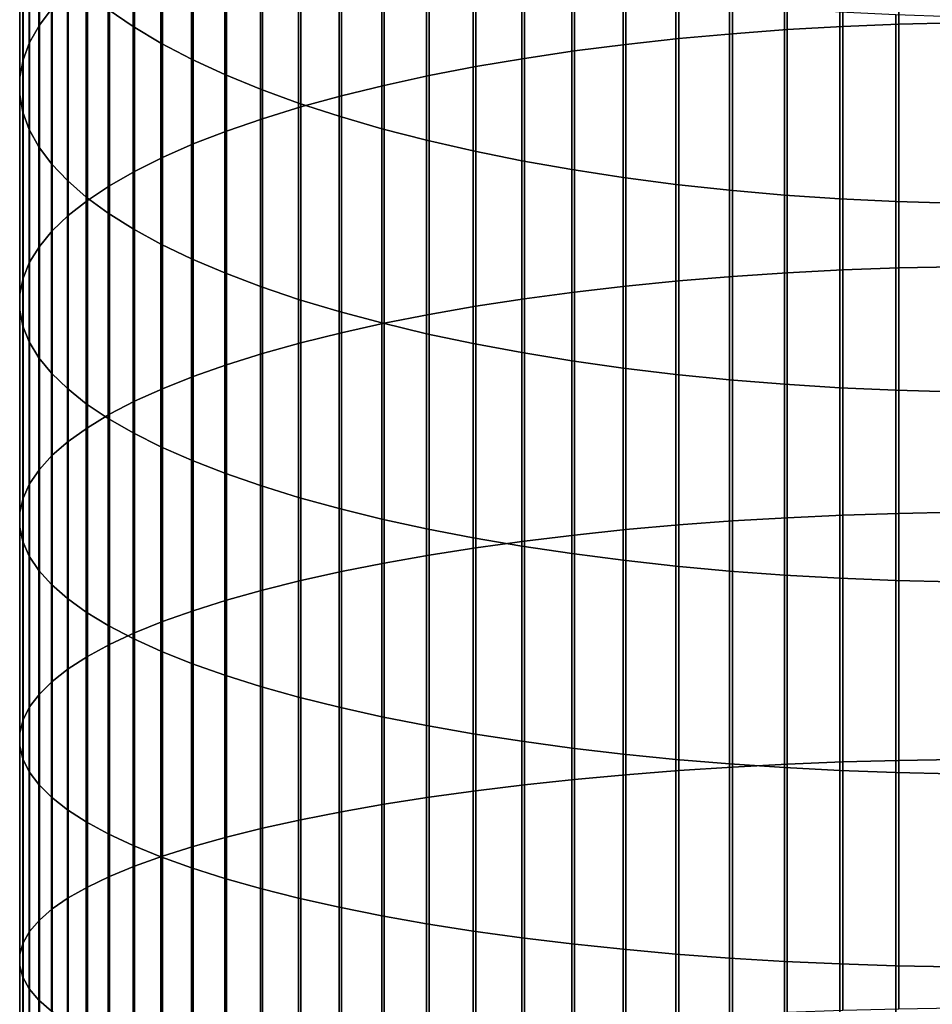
# Model space of a CAD drawing. Header units: metres. Extents: x -28 to 70, y -212 to 27.
# Tile 39 of 220: x -12 to -1, y -80 to -68. Entities that reach past the tile are written whole.
import ezdxf

# ---------------------------------------------------------------- set-up
doc = ezdxf.new("R2010")
doc.units = ezdxf.units.M
doc.layers.add('solid_10_261_012_XXX', color=7, linetype='CONTINUOUS')

msp = doc.modelspace()

# ---------------------------------------------------------------- linework, layer by layer
at = {"layer": 'solid_10_261_012_XXX'}
for points in [[(-1.326928, -65.428383, 383.7005), (-1.326928, -68.347588, 384.605103), (-0.64609, -68.331627, 384.659241), (-0.64609, -65.41095, 383.75415)], [(-11.707903, -65.710594, 373.781128), (-11.707903, -68.358757, 374.681732), (-11.552008, -68.153214, 375.314331), (-11.552008, -65.487854, 374.407867)], [(-3.334599, -65.552231, 383.319336), (-3.334599, -68.460983, 384.220703), (-2.673383, -68.412376, 384.385498), (-2.673383, -65.499138, 383.482727)], [(-2.673383, -65.499138, 383.482727), (-2.673383, -68.412376, 384.385498), (-2.00343, -68.374535, 384.513763), (-2.00343, -65.457809, 383.609924)], [(-2.00343, -65.457809, 383.609924), (-2.00343, -68.374535, 384.513763), (-1.326928, -68.347588, 384.605103), (-1.326928, -65.428383, 383.7005)], [(-4.62221, -65.69297, 382.886169), (-4.62221, -68.589836, 383.783875), (-3.984917, -68.520203, 384.019958), (-3.984917, -65.616913, 383.12027)], [(-3.984917, -65.616913, 383.12027), (-3.984917, -68.520203, 384.019958), (-3.334599, -68.460983, 384.220703), (-3.334599, -65.552231, 383.319336)], [(-11.825533, -65.935959, 373.147034), (-11.825533, -68.566711, 374.041718), (-11.707903, -68.358757, 374.681732), (-11.707903, -65.710594, 373.781128)], [(-10.574701, -65.957199, 365.384644), (-10.574701, -68.375916, 366.281647), (-10.875484, -68.170502, 366.859619), (-10.875484, -65.736076, 365.956787)], [(-5.244397, -65.780159, 382.617828), (-5.244397, -68.669662, 383.513245), (-4.62221, -68.589836, 383.783875), (-4.62221, -65.69297, 382.886169)], [(-6.435371, -65.986748, 381.982025), (-6.435371, -68.85881, 382.872009), (-5.849443, -68.759422, 383.208954), (-5.849443, -65.878197, 382.316132)], [(-5.849443, -65.878197, 382.316132), (-5.849443, -68.759422, 383.208954), (-5.244397, -68.669662, 383.513245), (-5.244397, -65.780159, 382.617828)], [(-11.904513, -66.163208, 372.507599), (-11.904513, -68.776413, 373.396332), (-11.825533, -68.566711, 374.041718), (-11.825533, -65.935959, 373.147034)], [(-10.239358, -66.171761, 364.829468), (-10.239358, -68.575233, 365.720825), (-10.574701, -68.375916, 366.281647), (-10.574701, -65.957199, 365.384644)], [(-7.000267, -66.105476, 381.616608), (-7.000267, -68.967514, 382.50351), (-6.435371, -68.85881, 382.872009), (-6.435371, -65.986748, 381.982025)], [(-7.542284, -66.233986, 381.2211), (-7.542284, -69.085167, 382.104645), (-7.000267, -68.967514, 382.50351), (-7.000267, -66.105476, 381.616608)], [(-11.944586, -66.391594, 371.86499), (-11.944586, -68.98716, 372.747711), (-11.904513, -68.776413, 373.396332), (-11.904513, -66.163208, 372.507599)], [(-9.870549, -66.379074, 364.29306), (-9.870549, -68.767815, 365.178955), (-10.239358, -68.575233, 365.720825), (-10.239358, -66.171761, 364.829468)], [(-8.059649, -66.371857, 380.796783), (-8.059649, -69.211395, 381.676697), (-7.542284, -69.085167, 382.104645), (-7.542284, -66.233986, 381.2211)], [(-11.945621, -66.620377, 371.221252), (-11.945621, -69.198273, 372.097992), (-11.944586, -68.98716, 372.747711), (-11.944586, -66.391594, 371.86499)], [(-9.469481, -66.578445, 363.777191), (-9.469481, -68.953018, 364.657837), (-9.870549, -68.767815, 365.178955), (-9.870549, -66.379074, 364.29306)], [(-8.550674, -66.518639, 380.345032), (-8.550674, -69.345787, 381.22113), (-8.059649, -69.211395, 381.676697), (-8.059649, -66.371857, 380.796783)], [(-9.037462, -66.769226, 363.283539), (-9.037462, -69.130249, 364.159149), (-9.469481, -68.953018, 364.657837), (-9.469481, -66.578445, 363.777191)], [(-9.013752, -66.673851, 379.86734), (-9.013752, -69.487892, 380.73938), (-8.550674, -69.345787, 381.22113), (-8.550674, -66.518639, 380.345032)], [(-11.907613, -66.848801, 370.578552), (-11.907613, -69.40905, 371.449249), (-11.945621, -69.198273, 372.097992), (-11.945621, -66.620377, 371.221252)], [(-9.447371, -66.83699, 379.365265), (-9.447371, -69.637253, 380.233032), (-9.013752, -69.487892, 380.73938), (-9.013752, -66.673851, 379.86734)], [(-9.850112, -67.007515, 378.840424), (-9.850112, -69.793381, 379.703735), (-9.447371, -69.637253, 380.233032), (-9.447371, -66.83699, 379.365265)], [(-8.575907, -66.950798, 362.813721), (-8.575907, -69.29892, 363.68457), (-9.037462, -69.130249, 364.159149), (-9.037462, -66.769226, 363.283539)], [(-11.830687, -67.076126, 369.938904), (-11.830687, -69.61882, 370.80365), (-11.907613, -69.40905, 371.449249), (-11.907613, -66.848801, 370.578552)], [(-8.086323, -67.122566, 362.369293), (-8.086323, -69.458481, 363.235596), (-8.575907, -69.29892, 363.68457), (-8.575907, -66.950798, 362.813721)], [(-11.715095, -67.301605, 369.304474), (-11.715095, -69.826889, 370.163269), (-11.830687, -69.61882, 370.80365), (-11.830687, -67.076126, 369.938904)], [(-10.22066, -67.184875, 378.294586), (-10.22066, -69.955765, 379.153229), (-9.850112, -69.793381, 379.703735), (-9.850112, -67.007515, 378.840424)], [(-10.557803, -67.368484, 377.729462), (-10.557803, -70.123871, 378.583313), (-10.22066, -69.955765, 379.153229), (-10.22066, -67.184875, 378.294586)], [(-7.57031, -67.283966, 361.951691), (-7.57031, -69.608414, 362.813721), (-8.086323, -69.458481, 363.235596), (-8.086323, -67.122566, 362.369293)], [(-11.561213, -67.524506, 368.677277), (-11.561213, -70.032578, 369.530243), (-11.715095, -69.826889, 370.163269), (-11.715095, -67.301605, 369.304474)], [(-7.029555, -67.434471, 361.562256), (-7.029555, -69.74823, 362.420319), (-7.57031, -69.608414, 362.813721), (-7.57031, -67.283966, 361.951691)], [(-10.860441, -67.557755, 377.146973), (-10.860441, -70.297157, 377.99585), (-10.557803, -70.123871, 378.583313), (-10.557803, -67.368484, 377.729462)], [(-11.369547, -67.744102, 368.059418), (-11.369547, -70.235214, 368.906616), (-11.561213, -70.032578, 369.530243), (-11.561213, -67.524506, 368.677277)], [(-6.465825, -67.573593, 361.202271), (-6.465825, -69.877464, 362.056702), (-7.029555, -69.74823, 362.420319), (-7.029555, -67.434471, 361.562256)], [(-11.127584, -67.75206, 376.54895), (-11.127584, -70.475052, 377.392792), (-10.860441, -70.297157, 377.99585), (-10.860441, -67.557755, 377.146973)], [(-5.880963, -67.700874, 360.872955), (-5.880963, -69.995697, 361.723999), (-6.465825, -69.877464, 362.056702), (-6.465825, -67.573593, 361.202271)], [(-11.14072, -67.959663, 367.45285), (-11.14072, -70.434128, 368.294403), (-11.369547, -70.235214, 368.906616), (-11.369547, -67.744102, 368.059418)], [(-11.358356, -67.95076, 375.937408), (-11.358356, -70.656982, 376.776031), (-11.127584, -70.475052, 377.392792), (-11.127584, -67.75206, 376.54895)], [(-5.27688, -67.815895, 360.575317), (-5.27688, -70.102554, 361.42337), (-5.880963, -69.995697, 361.723999), (-5.880963, -67.700874, 360.872955)], [(-4.65555, -67.918282, 360.310394), (-4.65555, -70.19767, 361.155731), (-5.27688, -70.102554, 361.42337), (-5.27688, -67.815895, 360.575317)], [(-11.552008, -68.153214, 375.314331), (-11.552008, -70.842339, 376.147644), (-11.358356, -70.656982, 376.776031), (-11.358356, -67.95076, 375.937408)], [(-10.875484, -68.170502, 366.859619), (-10.875484, -70.628677, 367.695618), (-11.14072, -70.434128, 368.294403), (-11.14072, -67.959663, 367.45285)], [(-4.019004, -68.007706, 360.07901), (-4.019004, -70.280739, 360.921997), (-4.65555, -70.19767, 361.155731), (-4.65555, -67.918282, 360.310394)], [(-3.369324, -68.08387, 359.881927), (-3.369324, -70.351494, 360.7229), (-4.019004, -70.280739, 360.921997), (-4.019004, -68.007706, 360.07901)], [(-2.708631, -68.14653, 359.719818), (-2.708631, -70.409698, 360.559143), (-3.369324, -70.351494, 360.7229), (-3.369324, -68.08387, 359.881927)], [(-2.039085, -68.195473, 359.59317), (-2.039085, -70.455162, 360.431213), (-2.708631, -70.409698, 360.559143), (-2.708631, -68.14653, 359.719818)], [(-11.707903, -68.358757, 374.681732), (-11.707903, -71.030525, 375.509674), (-11.552008, -70.842339, 376.147644), (-11.552008, -68.153214, 375.314331)], [(-10.574701, -68.375916, 366.281647), (-10.574701, -70.81823, 367.112244), (-10.875484, -70.628677, 367.695618), (-10.875484, -68.170502, 366.859619)], [(-1.362875, -68.230545, 359.502441), (-1.362875, -70.48774, 360.339539), (-2.039085, -70.455162, 360.431213), (-2.039085, -68.195473, 359.59317)], [(-0.682211, -68.251625, 359.447876), (-0.682211, -70.507324, 360.284424), (-1.362875, -70.48774, 360.339539), (-1.362875, -68.230545, 359.502441)], [(-11.825533, -68.566711, 374.041718), (-11.825533, -71.220924, 374.864197), (-11.707903, -71.030525, 375.509674), (-11.707903, -68.358757, 374.681732)], [(-10.239358, -68.575233, 365.720825), (-10.239358, -71.002159, 366.546173), (-10.574701, -70.81823, 367.112244), (-10.574701, -68.375916, 366.281647)], [(-2.673383, -68.412376, 384.385498), (-2.673383, -71.349182, 385.208344), (-2.00343, -71.314857, 385.337616), (-2.00343, -68.374535, 384.513763)], [(-2.00343, -68.374535, 384.513763), (-2.00343, -71.314857, 385.337616), (-1.326928, -71.290421, 385.429657), (-1.326928, -68.347588, 384.605103)], [(-1.326928, -68.347588, 384.605103), (-1.326928, -71.290421, 385.429657), (-0.64609, -71.27594, 385.484192), (-0.64609, -68.331627, 384.659241)], [(-3.984917, -68.520203, 384.019958), (-3.984917, -71.446983, 384.839996), (-3.334599, -71.393265, 385.042297), (-3.334599, -68.460983, 384.220703)], [(-3.334599, -68.460983, 384.220703), (-3.334599, -71.393265, 385.042297), (-2.673383, -71.349182, 385.208344), (-2.673383, -68.412376, 384.385498)], [(-11.904513, -68.776413, 373.396332), (-11.904513, -71.41291, 374.213348), (-11.825533, -71.220924, 374.864197), (-11.825533, -68.566711, 374.041718)], [(-9.870549, -68.767815, 365.178955), (-9.870549, -71.179863, 365.999268), (-10.239358, -71.002159, 366.546173), (-10.239358, -68.575233, 365.720825)], [(-5.244397, -68.669662, 383.513245), (-5.244397, -71.58255, 384.329407), (-4.62221, -71.510139, 384.602112), (-4.62221, -68.589836, 383.783875)], [(-4.62221, -68.589836, 383.783875), (-4.62221, -71.510139, 384.602112), (-3.984917, -71.446983, 384.839996), (-3.984917, -68.520203, 384.019958)], [(-5.849443, -68.759422, 383.208954), (-5.849443, -71.663956, 384.022797), (-5.244397, -71.58255, 384.329407), (-5.244397, -68.669662, 383.513245)], [(-11.944586, -68.98716, 372.747711), (-11.944586, -71.605865, 373.559204), (-11.904513, -71.41291, 374.213348), (-11.904513, -68.776413, 373.396332)], [(-9.469481, -68.953018, 364.657837), (-9.469481, -71.350769, 365.473267), (-9.870549, -71.179863, 365.999268), (-9.870549, -68.767815, 365.178955)], [(-7.000267, -68.967514, 382.50351), (-7.000267, -71.852707, 383.31189), (-6.435371, -71.754105, 383.683258), (-6.435371, -68.85881, 382.872009)], [(-6.435371, -68.85881, 382.872009), (-6.435371, -71.754105, 383.683258), (-5.849443, -71.663956, 384.022797), (-5.849443, -68.759422, 383.208954)], [(-9.037462, -69.130249, 364.159149), (-9.037462, -71.514305, 364.96994), (-9.469481, -71.350769, 365.473267), (-9.469481, -68.953018, 364.657837)], [(-7.542284, -69.085167, 382.104645), (-7.542284, -71.959419, 382.909973), (-7.000267, -71.852707, 383.31189), (-7.000267, -68.967514, 382.50351)], [(-11.945621, -69.198273, 372.097992), (-11.945621, -71.799149, 372.903961), (-11.944586, -71.605865, 373.559204), (-11.944586, -68.98716, 372.747711)], [(-8.059649, -69.211395, 381.676697), (-8.059649, -72.073914, 382.47876), (-7.542284, -71.959419, 382.909973), (-7.542284, -69.085167, 382.104645)], [(-11.907613, -69.40905, 371.449249), (-11.907613, -71.992134, 372.249695), (-11.945621, -71.799149, 372.903961), (-11.945621, -69.198273, 372.097992)], [(-8.575907, -69.29892, 363.68457), (-8.575907, -71.669952, 364.490936), (-9.037462, -71.514305, 364.96994), (-9.037462, -69.130249, 364.159149)], [(-8.550674, -69.345787, 381.22113), (-8.550674, -72.195808, 382.019653), (-8.059649, -72.073914, 382.47876), (-8.059649, -69.211395, 381.676697)], [(-8.086323, -69.458481, 363.235596), (-8.086323, -71.817192, 364.037781), (-8.575907, -71.669952, 364.490936), (-8.575907, -69.29892, 363.68457)], [(-11.830687, -69.61882, 370.80365), (-11.830687, -72.184189, 371.598602), (-11.907613, -71.992134, 372.249695), (-11.907613, -69.40905, 371.449249)], [(-9.013752, -69.487892, 380.73938), (-9.013752, -72.324699, 381.53421), (-8.550674, -72.195808, 382.019653), (-8.550674, -69.345787, 381.22113)], [(-9.447371, -69.637253, 380.233032), (-9.447371, -72.460175, 381.023956), (-9.013752, -72.324699, 381.53421), (-9.013752, -69.487892, 380.73938)], [(-7.57031, -69.608414, 362.813721), (-7.57031, -71.955544, 363.611969), (-8.086323, -71.817192, 364.037781), (-8.086323, -69.458481, 363.235596)], [(-11.715095, -69.826889, 370.163269), (-11.715095, -72.374687, 370.95282), (-11.830687, -72.184189, 371.598602), (-11.830687, -69.61882, 370.80365)], [(-9.850112, -69.793381, 379.703735), (-9.850112, -72.601791, 380.490601), (-9.447371, -72.460175, 381.023956), (-9.447371, -69.637253, 380.233032)], [(-7.029555, -69.74823, 362.420319), (-7.029555, -72.084557, 363.214874), (-7.57031, -71.955544, 363.611969), (-7.57031, -69.608414, 362.813721)], [(-10.22066, -69.955765, 379.153229), (-10.22066, -72.749077, 379.935883), (-9.850112, -72.601791, 380.490601), (-9.850112, -69.793381, 379.703735)], [(-6.465825, -69.877464, 362.056702), (-6.465825, -72.203812, 362.84787), (-7.029555, -72.084557, 363.214874), (-7.029555, -69.74823, 362.420319)], [(-11.561213, -70.032578, 369.530243), (-11.561213, -72.563011, 370.314392), (-11.715095, -72.374687, 370.95282), (-11.715095, -69.826889, 370.163269)], [(-5.880963, -69.995697, 361.723999), (-5.880963, -72.31292, 362.512054), (-6.465825, -72.203812, 362.84787), (-6.465825, -69.877464, 362.056702)], [(-11.369547, -70.235214, 368.906616), (-11.369547, -72.748535, 369.685455), (-11.561213, -72.563011, 370.314392), (-11.561213, -70.032578, 369.530243)], [(-10.557803, -70.123871, 378.583313), (-10.557803, -72.901558, 379.361603), (-10.22066, -72.749077, 379.935883), (-10.22066, -69.955765, 379.153229)], [(-5.27688, -70.102554, 361.42337), (-5.27688, -72.411522, 362.208618), (-5.880963, -72.31292, 362.512054), (-5.880963, -69.995697, 361.723999)], [(-10.860441, -70.297157, 377.99585), (-10.860441, -73.058731, 378.769623), (-10.557803, -72.901558, 379.361603), (-10.557803, -70.123871, 378.583313)], [(-4.65555, -70.19767, 361.155731), (-4.65555, -72.49929, 361.938477), (-5.27688, -72.411522, 362.208618), (-5.27688, -70.102554, 361.42337)], [(-11.14072, -70.434128, 368.294403), (-11.14072, -72.930656, 369.068024), (-11.369547, -72.748535, 369.685455), (-11.369547, -70.235214, 368.906616)], [(-4.019004, -70.280739, 360.921997), (-4.019004, -72.575943, 361.702576), (-4.65555, -72.49929, 361.938477), (-4.65555, -70.19767, 361.155731)], [(-3.369324, -70.351494, 360.7229), (-3.369324, -72.641235, 361.501617), (-4.019004, -72.575943, 361.702576), (-4.019004, -70.280739, 360.921997)], [(-11.127584, -70.475052, 377.392792), (-11.127584, -73.220085, 378.161896), (-10.860441, -73.058731, 378.769623), (-10.860441, -70.297157, 377.99585)], [(-2.708631, -70.409698, 360.559143), (-2.708631, -72.694946, 361.336334), (-3.369324, -72.641235, 361.501617), (-3.369324, -70.351494, 360.7229)], [(-11.358356, -70.656982, 376.776031), (-11.358356, -73.385094, 377.540405), (-11.127584, -73.220085, 378.161896), (-11.127584, -70.475052, 377.392792)], [(-10.875484, -70.628677, 367.695618), (-10.875484, -73.10878, 368.464172), (-11.14072, -72.930656, 369.068024), (-11.14072, -70.434128, 368.294403)], [(-2.039085, -70.455162, 360.431213), (-2.039085, -72.7369, 361.207214), (-2.708631, -72.694946, 361.336334), (-2.708631, -70.409698, 360.559143)], [(-1.362875, -70.48774, 360.339539), (-1.362875, -72.76696, 361.114685), (-2.039085, -72.7369, 361.207214), (-2.039085, -70.455162, 360.431213)], [(-0.682211, -70.507324, 360.284424), (-0.682211, -72.785034, 361.059052), (-1.362875, -72.76696, 361.114685), (-1.362875, -70.48774, 360.339539)], [(-10.574701, -70.81823, 367.112244), (-10.574701, -73.282318, 367.875854), (-10.875484, -73.10878, 368.464172), (-10.875484, -70.628677, 367.695618)], [(-11.552008, -70.842339, 376.147644), (-11.552008, -73.553223, 376.907196), (-11.358356, -73.385094, 377.540405), (-11.358356, -70.656982, 376.776031)], [(-11.707903, -71.030525, 375.509674), (-11.707903, -73.723907, 376.264343), (-11.552008, -73.553223, 376.907196), (-11.552008, -70.842339, 376.147644)], [(-10.239358, -71.002159, 366.546173), (-10.239358, -73.450722, 367.304962), (-10.574701, -73.282318, 367.875854), (-10.574701, -70.81823, 367.112244)], [(-11.825533, -71.220924, 374.864197), (-11.825533, -73.896606, 375.613892), (-11.707903, -73.723907, 376.264343), (-11.707903, -71.030525, 375.509674)], [(-9.870549, -71.179863, 365.999268), (-9.870549, -73.613419, 366.753387), (-10.239358, -73.450722, 367.304962), (-10.239358, -71.002159, 366.546173)], [(-11.904513, -71.41291, 374.213348), (-11.904513, -74.070747, 374.958038), (-11.825533, -73.896606, 375.613892), (-11.825533, -71.220924, 374.864197)], [(-9.469481, -71.350769, 365.473267), (-9.469481, -73.76989, 366.222931), (-9.870549, -73.613419, 366.753387), (-9.870549, -71.179863, 365.999268)], [(-9.037462, -71.514305, 364.96994), (-9.037462, -73.919624, 365.715332), (-9.469481, -73.76989, 366.222931), (-9.469481, -71.350769, 365.473267)], [(-3.334599, -71.393265, 385.042297), (-3.334599, -74.346901, 385.783478), (-2.673383, -74.307365, 385.950684), (-2.673383, -71.349182, 385.208344)], [(-2.673383, -71.349182, 385.208344), (-2.673383, -74.307365, 385.950684), (-2.00343, -74.276588, 386.080811), (-2.00343, -71.314857, 385.337616)], [(-2.00343, -71.314857, 385.337616), (-2.00343, -74.276588, 386.080811), (-1.326928, -74.254669, 386.173492), (-1.326928, -71.290421, 385.429657)], [(-1.326928, -71.290421, 385.429657), (-1.326928, -74.254669, 386.173492), (-0.64609, -74.241684, 386.228424), (-0.64609, -71.27594, 385.484192)], [(-11.944586, -71.605865, 373.559204), (-11.944586, -74.245758, 374.298889), (-11.904513, -74.070747, 374.958038), (-11.904513, -71.41291, 374.213348)], [(-4.62221, -71.510139, 384.602112), (-4.62221, -74.451706, 385.340271), (-3.984917, -74.395065, 385.579773), (-3.984917, -71.446983, 384.839996)], [(-3.984917, -71.446983, 384.839996), (-3.984917, -74.395065, 385.579773), (-3.334599, -74.346901, 385.783478), (-3.334599, -71.393265, 385.042297)], [(-8.575907, -71.669952, 364.490936), (-8.575907, -74.062126, 365.232208), (-9.037462, -73.919624, 365.715332), (-9.037462, -71.514305, 364.96994)], [(-5.849443, -71.663956, 384.022797), (-5.849443, -74.589645, 384.756958), (-5.244397, -74.51664, 385.065674), (-5.244397, -71.58255, 384.329407)], [(-5.244397, -71.58255, 384.329407), (-5.244397, -74.51664, 385.065674), (-4.62221, -74.451706, 385.340271), (-4.62221, -71.510139, 384.602112)], [(-11.945621, -71.799149, 372.903961), (-11.945621, -74.421074, 373.63858), (-11.944586, -74.245758, 374.298889), (-11.944586, -71.605865, 373.559204)], [(-8.086323, -71.817192, 364.037781), (-8.086323, -74.19693, 364.775208), (-8.575907, -74.062126, 365.232208), (-8.575907, -71.669952, 364.490936)], [(-6.435371, -71.754105, 383.683258), (-6.435371, -74.670486, 384.41507), (-5.849443, -74.589645, 384.756958), (-5.849443, -71.663956, 384.022797)], [(-11.907613, -71.992134, 372.249695), (-11.907613, -74.596115, 372.979309), (-11.945621, -74.421074, 373.63858), (-11.945621, -71.799149, 372.903961)], [(-7.57031, -71.955544, 363.611969), (-7.57031, -74.323601, 364.345795), (-8.086323, -74.19693, 364.775208), (-8.086323, -71.817192, 364.037781)], [(-7.000267, -71.852707, 383.31189), (-7.000267, -74.758904, 384.041199), (-6.435371, -74.670486, 384.41507), (-6.435371, -71.754105, 383.683258)], [(-7.542284, -71.959419, 382.909973), (-7.542284, -74.854599, 383.636475), (-7.000267, -74.758904, 384.041199), (-7.000267, -71.852707, 383.31189)], [(-11.830687, -72.184189, 371.598602), (-11.830687, -74.770317, 372.323212), (-11.907613, -74.596115, 372.979309), (-11.907613, -71.992134, 372.249695)], [(-8.059649, -72.073914, 382.47876), (-8.059649, -74.957268, 383.202301), (-7.542284, -74.854599, 383.636475), (-7.542284, -71.959419, 382.909973)], [(-7.029555, -72.084557, 363.214874), (-7.029555, -74.441727, 363.945343), (-7.57031, -74.323601, 364.345795), (-7.57031, -71.955544, 363.611969)], [(-11.715095, -72.374687, 370.95282), (-11.715095, -74.943108, 371.672455), (-11.830687, -74.770317, 372.323212), (-11.830687, -72.184189, 371.598602)], [(-8.550674, -72.195808, 382.019653), (-8.550674, -75.066582, 382.740051), (-8.059649, -74.957268, 383.202301), (-8.059649, -72.073914, 382.47876)], [(-6.465825, -72.203812, 362.84787), (-6.465825, -74.550911, 363.575195), (-7.029555, -74.441727, 363.945343), (-7.029555, -72.084557, 363.214874)], [(-9.013752, -72.324699, 381.53421), (-9.013752, -75.182167, 382.251251), (-8.550674, -75.066582, 382.740051), (-8.550674, -72.195808, 382.019653)], [(-5.880963, -72.31292, 362.512054), (-5.880963, -74.650803, 363.236542), (-6.465825, -74.550911, 363.575195), (-6.465825, -72.203812, 362.84787)], [(-11.561213, -72.563011, 370.314392), (-11.561213, -75.113914, 371.029114), (-11.715095, -74.943108, 371.672455), (-11.715095, -72.374687, 370.95282)], [(-9.447371, -72.460175, 381.023956), (-9.447371, -75.30365, 381.737518), (-9.013752, -75.182167, 382.251251), (-9.013752, -72.324699, 381.53421)], [(-5.27688, -72.411522, 362.208618), (-5.27688, -74.741074, 362.930511), (-5.880963, -74.650803, 363.236542), (-5.880963, -72.31292, 362.512054)], [(-4.65555, -72.49929, 361.938477), (-4.65555, -74.821434, 362.658081), (-5.27688, -74.741074, 362.930511), (-5.27688, -72.411522, 362.208618)], [(-9.850112, -72.601791, 380.490601), (-9.850112, -75.430641, 381.20047), (-9.447371, -75.30365, 381.737518), (-9.447371, -72.460175, 381.023956)], [(-4.019004, -72.575943, 361.702576), (-4.019004, -74.891617, 362.420166), (-4.65555, -74.821434, 362.658081), (-4.65555, -72.49929, 361.938477)], [(-11.369547, -72.748535, 369.685455), (-11.369547, -75.282188, 370.395325), (-11.561213, -75.113914, 371.029114), (-11.561213, -72.563011, 370.314392)], [(-10.22066, -72.749077, 379.935883), (-10.22066, -75.562721, 380.641937), (-9.850112, -75.430641, 381.20047), (-9.850112, -72.601791, 380.490601)], [(-3.369324, -72.641235, 361.501617), (-3.369324, -74.951393, 362.217499), (-4.019004, -74.891617, 362.420166), (-4.019004, -72.575943, 361.702576)], [(-2.708631, -72.694946, 361.336334), (-2.708631, -75.000565, 362.050812), (-3.369324, -74.951393, 362.217499), (-3.369324, -72.641235, 361.501617)], [(-11.14072, -72.930656, 369.068024), (-11.14072, -75.44738, 369.773193), (-11.369547, -75.282188, 370.395325), (-11.369547, -72.748535, 369.685455)], [(-10.557803, -72.901558, 379.361603), (-10.557803, -75.699455, 380.06369), (-10.22066, -75.562721, 380.641937), (-10.22066, -72.749077, 379.935883)], [(-2.039085, -72.7369, 361.207214), (-2.039085, -75.038979, 361.920593), (-2.708631, -75.000565, 362.050812), (-2.708631, -72.694946, 361.336334)], [(-1.362875, -72.76696, 361.114685), (-1.362875, -75.066498, 361.827271), (-2.039085, -75.038979, 361.920593), (-2.039085, -72.7369, 361.207214)], [(-0.682211, -72.785034, 361.059052), (-0.682211, -75.083046, 361.771179), (-1.362875, -75.066498, 361.827271), (-1.362875, -72.76696, 361.114685)], [(-10.860441, -73.058731, 378.769623), (-10.860441, -75.840401, 379.467651), (-10.557803, -75.699455, 380.06369), (-10.557803, -72.901558, 379.361603)], [(-10.875484, -73.10878, 368.464172), (-10.875484, -75.60894, 369.164673), (-11.14072, -75.44738, 369.773193), (-11.14072, -72.930656, 369.068024)], [(-11.127584, -73.220085, 378.161896), (-11.127584, -75.9851, 378.855743), (-10.860441, -75.840401, 379.467651), (-10.860441, -73.058731, 378.769623)], [(-10.574701, -73.282318, 367.875854), (-10.574701, -75.76635, 368.571838), (-10.875484, -75.60894, 369.164673), (-10.875484, -73.10878, 368.464172)], [(-11.358356, -73.385094, 377.540405), (-11.358356, -76.133072, 378.230011), (-11.127584, -75.9851, 378.855743), (-11.127584, -73.220085, 378.161896)], [(-10.239358, -73.450722, 367.304962), (-10.239358, -75.91909, 367.996552), (-10.574701, -75.76635, 368.571838), (-10.574701, -73.282318, 367.875854)], [(-11.552008, -73.553223, 376.907196), (-11.552008, -76.283836, 377.592438), (-11.358356, -76.133072, 378.230011), (-11.358356, -73.385094, 377.540405)], [(-9.870549, -73.613419, 366.753387), (-9.870549, -76.066666, 367.440735), (-10.239358, -75.91909, 367.996552), (-10.239358, -73.450722, 367.304962)], [(-11.707903, -73.723907, 376.264343), (-11.707903, -76.436905, 376.945129), (-11.552008, -76.283836, 377.592438), (-11.552008, -73.553223, 376.907196)], [(-9.469481, -73.76989, 366.222931), (-9.469481, -76.208588, 366.906219), (-9.870549, -76.066666, 367.440735), (-9.870549, -73.613419, 366.753387)], [(-11.825533, -73.896606, 375.613892), (-11.825533, -76.591774, 376.290222), (-11.707903, -76.436905, 376.945129), (-11.707903, -73.723907, 376.264343)], [(-9.037462, -73.919624, 365.715332), (-9.037462, -76.344398, 366.394714), (-9.469481, -76.208588, 366.906219), (-9.469481, -73.76989, 366.222931)], [(-11.904513, -74.070747, 374.958038), (-11.904513, -76.747932, 375.629852), (-11.825533, -76.591774, 376.290222), (-11.825533, -73.896606, 375.613892)], [(-8.575907, -74.062126, 365.232208), (-8.575907, -76.473656, 365.907898), (-9.037462, -76.344398, 366.394714), (-9.037462, -73.919624, 365.715332)], [(-11.944586, -74.245758, 374.298889), (-11.944586, -76.904877, 374.966156), (-11.904513, -76.747932, 375.629852), (-11.904513, -74.070747, 374.958038)], [(-8.086323, -74.19693, 364.775208), (-8.086323, -76.595924, 365.447388), (-8.575907, -76.473656, 365.907898), (-8.575907, -74.062126, 365.232208)], [(-7.57031, -74.323601, 364.345795), (-7.57031, -76.710823, 365.014648), (-8.086323, -76.595924, 365.447388), (-8.086323, -74.19693, 364.775208)], [(-11.945621, -74.421074, 373.63858), (-11.945621, -77.062088, 374.301331), (-11.944586, -76.904877, 374.966156), (-11.944586, -74.245758, 374.298889)], [(-7.029555, -74.441727, 363.945343), (-7.029555, -76.817963, 364.611115), (-7.57031, -76.710823, 365.014648), (-7.57031, -74.323601, 364.345795)], [(-3.334599, -74.346901, 385.783478), (-3.334599, -77.319679, 386.443726), (-2.673383, -77.284721, 386.611938), (-2.673383, -74.307365, 385.950684)], [(-2.673383, -74.307365, 385.950684), (-2.673383, -77.284721, 386.611938), (-2.00343, -77.257507, 386.742859), (-2.00343, -74.276588, 386.080811)], [(-2.00343, -74.276588, 386.080811), (-2.00343, -77.257507, 386.742859), (-1.326928, -77.238136, 386.836121), (-1.326928, -74.254669, 386.173492)], [(-1.326928, -74.254669, 386.173492), (-1.326928, -77.238136, 386.836121), (-0.64609, -77.226654, 386.891357), (-0.64609, -74.241684, 386.228424)], [(-11.907613, -74.596115, 372.979309), (-11.907613, -77.219055, 373.637512), (-11.945621, -77.062088, 374.301331), (-11.945621, -74.421074, 373.63858)], [(-6.465825, -74.550911, 363.575195), (-6.465825, -76.916992, 364.238129), (-7.029555, -76.817963, 364.611115), (-7.029555, -74.441727, 363.945343)], [(-4.62221, -74.451706, 385.340271), (-4.62221, -77.412338, 385.997803), (-3.984917, -77.362259, 386.23877), (-3.984917, -74.395065, 385.579773)], [(-3.984917, -74.395065, 385.579773), (-3.984917, -77.362259, 386.23877), (-3.334599, -77.319679, 386.443726), (-3.334599, -74.346901, 385.783478)], [(-5.880963, -74.650803, 363.236542), (-5.880963, -77.007599, 363.896881), (-6.465825, -76.916992, 364.238129), (-6.465825, -74.550911, 363.575195)], [(-5.849443, -74.589645, 384.756958), (-5.849443, -77.534286, 385.41095), (-5.244397, -77.469742, 385.721558), (-5.244397, -74.51664, 385.065674)], [(-5.244397, -74.51664, 385.065674), (-5.244397, -77.469742, 385.721558), (-4.62221, -77.412338, 385.997803), (-4.62221, -74.451706, 385.340271)], [(-11.830687, -74.770317, 372.323212), (-11.830687, -77.375275, 372.976898), (-11.907613, -77.219055, 373.637512), (-11.907613, -74.596115, 372.979309)], [(-7.000267, -74.758904, 384.041199), (-7.000267, -77.683929, 384.690826), (-6.435371, -77.605759, 385.066986), (-6.435371, -74.670486, 384.41507)], [(-6.435371, -74.670486, 384.41507), (-6.435371, -77.605759, 385.066986), (-5.849443, -77.534286, 385.41095), (-5.849443, -74.589645, 384.756958)], [(-5.27688, -74.741074, 362.930511), (-5.27688, -77.089478, 363.588501), (-5.880963, -77.007599, 363.896881), (-5.880963, -74.650803, 363.236542)], [(-11.715095, -74.943108, 371.672455), (-11.715095, -77.53022, 372.321655), (-11.830687, -77.375275, 372.976898), (-11.830687, -74.770317, 372.323212)], [(-7.542284, -74.854599, 383.636475), (-7.542284, -77.768539, 384.283661), (-7.000267, -77.683929, 384.690826), (-7.000267, -74.758904, 384.041199)], [(-4.65555, -74.821434, 362.658081), (-4.65555, -77.162369, 363.313965), (-5.27688, -77.089478, 363.588501), (-5.27688, -74.741074, 362.930511)], [(-8.059649, -74.957268, 383.202301), (-8.059649, -77.859314, 383.846832), (-7.542284, -77.768539, 384.283661), (-7.542284, -74.854599, 383.636475)], [(-4.019004, -74.891617, 362.420166), (-4.019004, -77.226021, 363.074219), (-4.65555, -77.162369, 363.313965), (-4.65555, -74.821434, 362.658081)], [(-3.369324, -74.951393, 362.217499), (-3.369324, -77.280243, 362.870026), (-4.019004, -77.226021, 363.074219), (-4.019004, -74.891617, 362.420166)], [(-11.561213, -75.113914, 371.029114), (-11.561213, -77.683395, 371.673889), (-11.715095, -77.53022, 372.321655), (-11.715095, -74.943108, 371.672455)], [(-8.550674, -75.066582, 382.740051), (-8.550674, -77.955956, 383.381775), (-8.059649, -77.859314, 383.846832), (-8.059649, -74.957268, 383.202301)], [(-2.708631, -75.000565, 362.050812), (-2.708631, -77.324844, 362.702026), (-3.369324, -77.280243, 362.870026), (-3.369324, -74.951393, 362.217499)], [(-2.039085, -75.038979, 361.920593), (-2.039085, -77.359688, 362.570801), (-2.708631, -77.324844, 362.702026), (-2.708631, -75.000565, 362.050812)], [(-1.362875, -75.066498, 361.827271), (-1.362875, -77.384651, 362.476776), (-2.039085, -77.359688, 362.570801), (-2.039085, -75.038979, 361.920593)], [(-11.369547, -75.282188, 370.395325), (-11.369547, -77.83429, 371.035767), (-11.561213, -77.683395, 371.673889), (-11.561213, -75.113914, 371.029114)], [(-9.013752, -75.182167, 382.251251), (-9.013752, -78.058144, 382.889984), (-8.550674, -77.955956, 383.381775), (-8.550674, -75.066582, 382.740051)], [(-0.682211, -75.083046, 361.771179), (-0.682211, -77.399658, 362.420258), (-1.362875, -77.384651, 362.476776), (-1.362875, -75.066498, 361.827271)], [(-11.14072, -75.44738, 369.773193), (-11.14072, -77.98243, 370.409332), (-11.369547, -77.83429, 371.035767), (-11.369547, -75.282188, 370.395325)], [(-9.447371, -75.30365, 381.737518), (-9.447371, -78.165558, 382.373108), (-9.013752, -78.058144, 382.889984), (-9.013752, -75.182167, 382.251251)], [(-9.850112, -75.430641, 381.20047), (-9.850112, -78.277832, 381.832825), (-9.447371, -78.165558, 382.373108), (-9.447371, -75.30365, 381.737518)], [(-10.875484, -75.60894, 369.164673), (-10.875484, -78.127304, 369.796661), (-11.14072, -77.98243, 370.409332), (-11.14072, -75.44738, 369.773193)], [(-10.22066, -75.562721, 380.641937), (-10.22066, -78.3946, 381.270874), (-9.850112, -78.277832, 381.832825), (-9.850112, -75.430641, 381.20047)], [(-10.574701, -75.76635, 368.571838), (-10.574701, -78.268463, 369.199707), (-10.875484, -78.127304, 369.796661), (-10.875484, -75.60894, 369.164673)], [(-10.557803, -75.699455, 380.06369), (-10.557803, -78.515495, 380.689117), (-10.22066, -78.3946, 381.270874), (-10.22066, -75.562721, 380.641937)], [(-10.860441, -75.840401, 379.467651), (-10.860441, -78.640106, 380.089447), (-10.557803, -78.515495, 380.689117), (-10.557803, -75.699455, 380.06369)], [(-11.127584, -75.9851, 378.855743), (-11.127584, -78.768036, 379.473816), (-10.860441, -78.640106, 380.089447), (-10.860441, -75.840401, 379.467651)], [(-10.239358, -75.91909, 367.996552), (-10.239358, -78.405434, 368.620483), (-10.574701, -78.268463, 369.199707), (-10.574701, -75.76635, 368.571838)], [(-11.358356, -76.133072, 378.230011), (-11.358356, -78.898857, 378.844269), (-11.127584, -78.768036, 379.473816), (-11.127584, -75.9851, 378.855743)], [(-9.870549, -76.066666, 367.440735), (-9.870549, -78.537773, 368.060852), (-10.239358, -78.405434, 368.620483), (-10.239358, -75.91909, 367.996552)], [(-9.469481, -76.208588, 366.906219), (-9.469481, -78.665039, 367.522644), (-9.870549, -78.537773, 368.060852), (-9.870549, -76.066666, 367.440735)], [(-11.552008, -76.283836, 377.592438), (-11.552008, -79.032158, 378.20282), (-11.358356, -78.898857, 378.844269), (-11.358356, -76.133072, 378.230011)], [(-9.037462, -76.344398, 366.394714), (-9.037462, -78.786827, 367.007599), (-9.469481, -78.665039, 367.522644), (-9.469481, -76.208588, 366.906219)], [(-11.707903, -76.436905, 376.945129), (-11.707903, -79.16748, 377.551575), (-11.552008, -79.032158, 378.20282), (-11.552008, -76.283836, 377.592438)], [(-8.575907, -76.473656, 365.907898), (-8.575907, -78.90274, 366.517456), (-9.037462, -78.786827, 367.007599), (-9.037462, -76.344398, 366.394714)], [(-11.825533, -76.591774, 376.290222), (-11.825533, -79.304405, 376.89267), (-11.707903, -79.16748, 377.551575), (-11.707903, -76.436905, 376.945129)], [(-8.086323, -76.595924, 365.447388), (-8.086323, -79.01239, 366.053772), (-8.575907, -78.90274, 366.517456), (-8.575907, -76.473656, 365.907898)], [(-11.904513, -76.747932, 375.629852), (-11.904513, -79.442467, 376.228271), (-11.825533, -79.304405, 376.89267), (-11.825533, -76.591774, 376.290222)], [(-7.57031, -76.710823, 365.014648), (-7.57031, -79.115417, 365.618073), (-8.086323, -79.01239, 366.053772), (-8.086323, -76.595924, 365.447388)], [(-11.944586, -76.904877, 374.966156), (-11.944586, -79.581223, 375.560547), (-11.904513, -79.442467, 376.228271), (-11.904513, -76.747932, 375.629852)], [(-7.029555, -76.817963, 364.611115), (-7.029555, -79.211494, 365.211761), (-7.57031, -79.115417, 365.618073), (-7.57031, -76.710823, 365.014648)], [(-6.465825, -76.916992, 364.238129), (-6.465825, -79.300308, 364.836212), (-7.029555, -79.211494, 365.211761), (-7.029555, -76.817963, 364.611115)], [(-11.945621, -77.062088, 374.301331), (-11.945621, -79.720215, 374.891663), (-11.944586, -79.581223, 375.560547), (-11.944586, -76.904877, 374.966156)], [(-5.880963, -77.007599, 363.896881), (-5.880963, -79.381554, 364.492615), (-6.465825, -79.300308, 364.836212), (-6.465825, -76.916992, 364.238129)], [(-11.907613, -77.219055, 373.637512), (-11.907613, -79.859001, 374.223816), (-11.945621, -79.720215, 374.891663), (-11.945621, -77.062088, 374.301331)], [(-5.27688, -77.089478, 363.588501), (-5.27688, -79.454979, 364.182098), (-5.880963, -79.381554, 364.492615), (-5.880963, -77.007599, 363.896881)], [(-4.65555, -77.162369, 363.313965), (-4.65555, -79.52034, 363.905701), (-5.27688, -79.454979, 364.182098), (-5.27688, -77.089478, 363.588501)], [(-4.019004, -77.226021, 363.074219), (-4.019004, -79.577431, 363.664276), (-4.65555, -79.52034, 363.905701), (-4.65555, -77.162369, 363.313965)], [(-11.830687, -77.375275, 372.976898), (-11.830687, -79.997108, 373.559204), (-11.907613, -79.859001, 374.223816), (-11.907613, -77.219055, 373.637512)], [(-3.369324, -77.280243, 362.870026), (-3.369324, -79.626045, 363.458679), (-4.019004, -79.577431, 363.664276), (-4.019004, -77.226021, 363.074219)], [(-2.708631, -77.324844, 362.702026), (-2.708631, -79.666046, 363.289551), (-3.369324, -79.626045, 363.458679), (-3.369324, -77.280243, 362.870026)], [(-3.334599, -77.319679, 386.443726), (-3.334599, -80.30938, 387.022491), (-2.673383, -80.27903, 387.191589), (-2.673383, -77.284721, 386.611938)], [(-2.673383, -77.284721, 386.611938), (-2.673383, -80.27903, 387.191589), (-2.00343, -80.255409, 387.323242), (-2.00343, -77.257507, 386.742859)], [(-2.00343, -77.257507, 386.742859), (-2.00343, -80.255409, 387.323242), (-1.326928, -80.238586, 387.416962), (-1.326928, -77.238136, 386.836121)], [(-1.326928, -77.238136, 386.836121), (-1.326928, -80.238586, 387.416962), (-0.64609, -80.228615, 387.472504), (-0.64609, -77.226654, 386.891357)], [(-11.715095, -77.53022, 372.321655), (-11.715095, -80.134102, 372.899963), (-11.830687, -79.997108, 373.559204), (-11.830687, -77.375275, 372.976898)], [(-5.244397, -77.469742, 385.721558), (-5.244397, -80.439659, 386.296509), (-4.62221, -80.389824, 386.574219), (-4.62221, -77.412338, 385.997803)], [(-4.62221, -77.412338, 385.997803), (-4.62221, -80.389824, 386.574219), (-3.984917, -80.346352, 386.816467), (-3.984917, -77.362259, 386.23877)], [(-3.984917, -77.362259, 386.23877), (-3.984917, -80.346352, 386.816467), (-3.334599, -80.30938, 387.022491), (-3.334599, -77.319679, 386.443726)], [(-2.039085, -77.359688, 362.570801), (-2.039085, -79.697289, 363.15741), (-2.708631, -79.666046, 363.289551), (-2.708631, -77.324844, 362.702026)], [(-1.362875, -77.384651, 362.476776), (-1.362875, -79.719673, 363.062744), (-2.039085, -79.697289, 363.15741), (-2.039085, -77.359688, 362.570801)], [(-0.682211, -77.399658, 362.420258), (-0.682211, -79.733131, 363.005829), (-1.362875, -79.719673, 363.062744), (-1.362875, -77.384651, 362.476776)], [(-11.561213, -77.683395, 371.673889), (-11.561213, -80.269524, 372.24826), (-11.715095, -80.134102, 372.899963), (-11.715095, -77.53022, 372.321655)], [(-6.435371, -77.605759, 385.066986), (-6.435371, -80.557755, 385.638458), (-5.849443, -80.495697, 385.984253), (-5.849443, -77.534286, 385.41095)], [(-5.849443, -77.534286, 385.41095), (-5.849443, -80.495697, 385.984253), (-5.244397, -80.439659, 386.296509), (-5.244397, -77.469742, 385.721558)], [(-7.000267, -77.683929, 384.690826), (-7.000267, -80.625618, 385.260315), (-6.435371, -80.557755, 385.638458), (-6.435371, -77.605759, 385.066986)], [(-11.369547, -77.83429, 371.035767), (-11.369547, -80.402939, 371.606232), (-11.561213, -80.269524, 372.24826), (-11.561213, -77.683395, 371.673889)], [(-8.059649, -77.859314, 383.846832), (-8.059649, -80.777878, 384.411835), (-7.542284, -80.699074, 384.850983), (-7.542284, -77.768539, 384.283661)], [(-7.542284, -77.768539, 384.283661), (-7.542284, -80.699074, 384.850983), (-7.000267, -80.625618, 385.260315), (-7.000267, -77.683929, 384.690826)], [(-11.14072, -77.98243, 370.409332), (-11.14072, -80.533905, 370.975983), (-11.369547, -80.402939, 371.606232), (-11.369547, -77.83429, 371.035767)], [(-8.550674, -77.955956, 383.381775), (-8.550674, -80.861786, 383.944305), (-8.059649, -80.777878, 384.411835), (-8.059649, -77.859314, 383.846832)], [(-10.875484, -78.127304, 369.796661), (-10.875484, -80.661995, 370.359589), (-11.14072, -80.533905, 370.975983), (-11.14072, -77.98243, 370.409332)], [(-9.013752, -78.058144, 382.889984), (-9.013752, -80.9505, 383.449921), (-8.550674, -80.861786, 383.944305), (-8.550674, -77.955956, 383.381775)], [(-10.574701, -78.268463, 369.199707), (-10.574701, -80.786797, 369.759003), (-10.875484, -80.661995, 370.359589), (-10.875484, -78.127304, 369.796661)], [(-9.447371, -78.165558, 382.373108), (-9.447371, -81.043755, 382.930328), (-9.013752, -80.9505, 383.449921), (-9.013752, -78.058144, 382.889984)], [(-9.850112, -78.277832, 381.832825), (-9.850112, -81.141228, 382.387146), (-9.447371, -81.043755, 382.930328), (-9.447371, -78.165558, 382.373108)], [(-10.239358, -78.405434, 368.620483), (-10.239358, -80.90789, 369.17627), (-10.574701, -80.786797, 369.759003), (-10.574701, -78.268463, 369.199707)], [(-10.22066, -78.3946, 381.270874), (-10.22066, -81.242607, 381.822235), (-9.850112, -81.141228, 382.387146), (-9.850112, -78.277832, 381.832825)], [(-10.557803, -78.515495, 380.689117), (-10.557803, -81.347565, 381.237396), (-10.22066, -81.242607, 381.822235), (-10.22066, -78.3946, 381.270874)], [(-9.870549, -78.537773, 368.060852), (-9.870549, -81.024895, 368.61322), (-10.239358, -80.90789, 369.17627), (-10.239358, -78.405434, 368.620483)], [(-10.860441, -78.640106, 380.089447), (-10.860441, -81.45575, 380.634521), (-10.557803, -81.347565, 381.237396), (-10.557803, -78.515495, 380.689117)], [(-9.469481, -78.665039, 367.522644), (-9.469481, -81.137413, 368.071747), (-9.870549, -81.024895, 368.61322), (-9.870549, -78.537773, 368.060852)], [(-11.127584, -78.768036, 379.473816), (-11.127584, -81.566818, 380.015656), (-10.860441, -81.45575, 380.634521), (-10.860441, -78.640106, 380.089447)], [(-9.037462, -78.786827, 367.007599), (-9.037462, -81.245094, 367.553589), (-9.469481, -81.137413, 368.071747), (-9.469481, -78.665039, 367.522644)], [(-11.358356, -78.898857, 378.844269), (-11.358356, -81.680397, 379.382751), (-11.127584, -81.566818, 380.015656), (-11.127584, -78.768036, 379.473816)], [(-8.575907, -78.90274, 366.517456), (-8.575907, -81.347565, 367.060425), (-9.037462, -81.245094, 367.553589), (-9.037462, -78.786827, 367.007599)], [(-11.552008, -79.032158, 378.20282), (-11.552008, -81.79612, 378.737885), (-11.358356, -81.680397, 379.382751), (-11.358356, -78.898857, 378.844269)], [(-8.086323, -79.01239, 366.053772), (-8.086323, -81.444511, 366.593933), (-8.575907, -81.347565, 367.060425), (-8.575907, -78.90274, 366.517456)], [(-11.707903, -79.16748, 377.551575), (-11.707903, -81.913605, 378.083191), (-11.552008, -81.79612, 378.737885), (-11.552008, -79.032158, 378.20282)], [(-7.57031, -79.115417, 365.618073), (-7.57031, -81.535599, 366.155579), (-8.086323, -81.444511, 366.593933), (-8.086323, -79.01239, 366.053772)], [(-11.825533, -79.304405, 376.89267), (-11.825533, -82.032478, 377.420807), (-11.707903, -81.913605, 378.083191), (-11.707903, -79.16748, 377.551575)], [(-7.029555, -79.211494, 365.211761), (-7.029555, -81.620544, 365.746796), (-7.57031, -81.535599, 366.155579), (-7.57031, -79.115417, 365.618073)], [(-11.904513, -79.442467, 376.228271), (-11.904513, -82.152344, 376.752899), (-11.825533, -82.032478, 377.420807), (-11.825533, -79.304405, 376.89267)], [(-6.465825, -79.300308, 364.836212), (-6.465825, -81.699059, 365.368958), (-7.029555, -81.620544, 365.746796), (-7.029555, -79.211494, 365.211761)], [(-5.880963, -79.381554, 364.492615), (-5.880963, -81.770897, 365.023254), (-6.465825, -81.699059, 365.368958), (-6.465825, -79.300308, 364.836212)], [(-11.944586, -79.581223, 375.560547), (-11.944586, -82.272812, 376.081635), (-11.904513, -82.152344, 376.752899), (-11.904513, -79.442467, 376.228271)], [(-5.27688, -79.454979, 364.182098), (-5.27688, -81.835815, 364.710876), (-5.880963, -81.770897, 365.023254), (-5.880963, -79.381554, 364.492615)], [(-4.65555, -79.52034, 363.905701), (-4.65555, -81.8936, 364.43277), (-5.27688, -81.835815, 364.710876), (-5.27688, -79.454979, 364.182098)], [(-4.019004, -79.577431, 363.664276), (-4.019004, -81.944069, 364.189911), (-4.65555, -81.8936, 364.43277), (-4.65555, -79.52034, 363.905701)], [(-11.945621, -79.720215, 374.891663), (-11.945621, -82.393478, 375.40921), (-11.944586, -82.272812, 376.081635), (-11.944586, -79.581223, 375.560547)], [(-3.369324, -79.626045, 363.458679), (-3.369324, -81.987061, 363.983032), (-4.019004, -81.944069, 364.189911), (-4.019004, -79.577431, 363.664276)], [(-2.708631, -79.666046, 363.289551), (-2.708631, -82.022415, 363.812866), (-3.369324, -81.987061, 363.983032), (-3.369324, -79.626045, 363.458679)], [(-2.039085, -79.697289, 363.15741), (-2.039085, -82.050041, 363.679932), (-2.708631, -82.022415, 363.812866), (-2.708631, -79.666046, 363.289551)], [(-11.907613, -79.859001, 374.223816), (-11.907613, -82.513969, 374.737793), (-11.945621, -82.393478, 375.40921), (-11.945621, -79.720215, 374.891663)], [(-1.362875, -79.719673, 363.062744), (-1.362875, -82.069832, 363.584686), (-2.039085, -82.050041, 363.679932), (-2.039085, -79.697289, 363.15741)], [(-0.682211, -79.733131, 363.005829), (-0.682211, -82.081734, 363.527435), (-1.362875, -82.069832, 363.584686), (-1.362875, -79.719673, 363.062744)], [(-11.830687, -79.997108, 373.559204), (-11.830687, -82.633873, 374.069641), (-11.907613, -82.513969, 374.737793), (-11.907613, -79.859001, 374.223816)], [(-11.715095, -80.134102, 372.899963), (-11.715095, -82.752808, 373.406921), (-11.830687, -82.633873, 374.069641), (-11.830687, -79.997108, 373.559204)], [(-11.561213, -80.269524, 372.24826), (-11.561213, -82.870377, 372.75177), (-11.715095, -82.752808, 373.406921), (-11.715095, -80.134102, 372.899963)]]:
    msp.add_3dface(points, dxfattribs=at)

doc.saveas('drawing.dxf')
